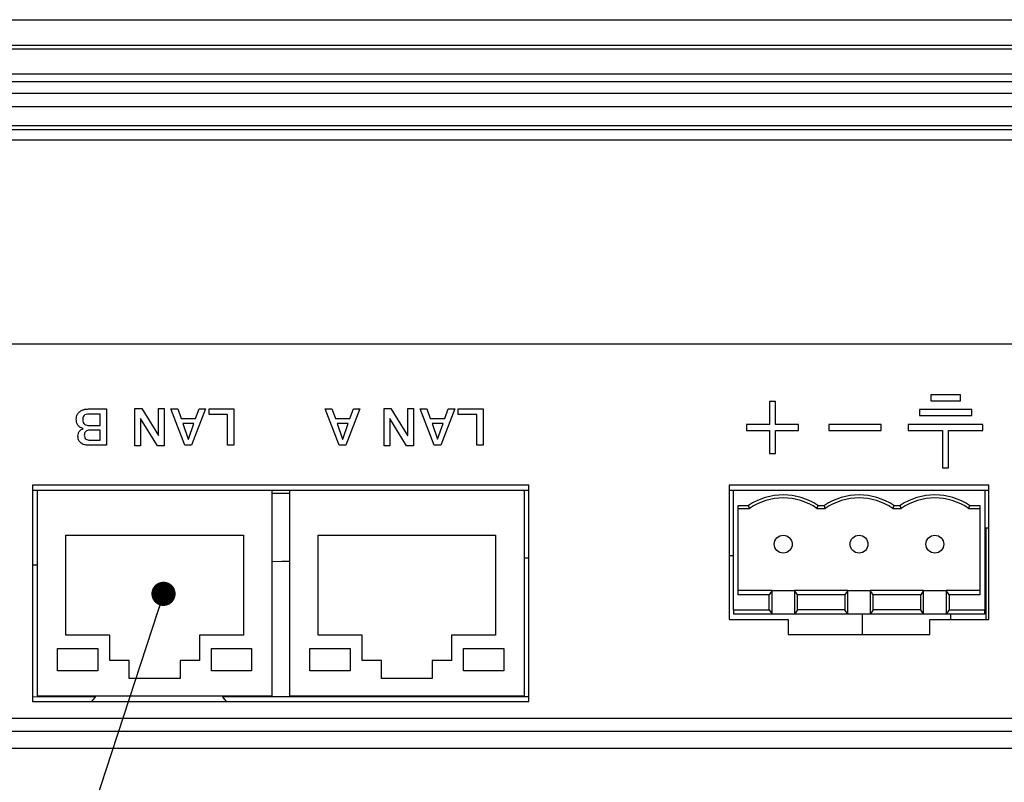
# Model space of a CAD drawing. Extents: x 3 to 428, y 3 to 275.
# Tile 6 of 42: x 109 to 150, y 43 to 75. Entities that reach past the tile are written whole.
import ezdxf

# ---------------------------------------------------------------- set-up
doc = ezdxf.new("R2010")
doc.units = 0
doc.linetypes.add('SLD-SOLID', pattern=[0])
doc.layers.get('0').update_dxf_attribs({"linetype": 'CONTINUOUS'})
doc.layers.add('DIMENSION', color=7, linetype='SLD-SOLID')
doc.styles.get("Standard").update_dxf_attribs({"font": 'Gothic.ttf'})
doc.dimstyles.new('SLDDIMSTYLE2', dxfattribs={"dimtxt": 0.18, "dimasz": 1.016, "dimexe": 0, "dimexo": 0.0625, "dimgap": 0, "dimtad": 0, "dimtih": 1, "dimtoh": 1, "dimdec": 0, "dimrnd": 1e-09, "dimzin": 0, "dimdsep": 46, "dimtxsty": 'Standard', "dimblk1": 'DOT', "dimblk2": 'DOT', "dimsah": 1, "dimcen": 0.09, "dimadec": 0, "dimazin": 0, "dimtfac": 1.016, "dimtdec": 0, "dimtofl": 0, "dimtmove": 0, "dimatfit": 3, "dimldrblk": 'DOT', "dimfxl": 1, "dimtolj": 1, "dimtzin": 0, "dimarcsym": 0})

# ---------------------------------------------------------------- blocks, each defined once
blk = doc.blocks.new('_DOT')
at = {"color": 0, "linetype": 'ByBlock'}
blk.add_line((-0.5, 0), (-1, 0), dxfattribs=at)
at = {"color": 0, "linetype": 'ByBlock', "const_width": 0.5}
blk.add_lwpolyline([(-0.25, 0, 1), (0.25, 0, 1)], format="xyb", close=True, dxfattribs=at)

msp = doc.modelspace()

# ---------------------------------------------------------------- linework, layer by layer
at = {"color": 7, "linetype": 'SLD-SOLID'}
for p, q in [((85.329, 74.848), (190.454, 74.848)), ((85.329, 74.839), (190.454, 74.839)), ((97.091, 73.774), (178.69, 73.774)), ((97.091, 73.633), (178.691, 73.633)), ((179.874, 72.25), (95.909, 72.25)), ((178.697, 72.564), (97.085, 72.564)), ((95.909, 71.766), (179.874, 71.766)), ((190.454, 71.191), (85.329, 71.191)), ((190.454, 70.398), (85.329, 70.398)), ((190.454, 70.235), (85.329, 70.235)), ((85.329, 69.816), (190.454, 69.816)), ((187.706, 61.254), (88.077, 61.254)), ((148.022, 59.135), (146.772, 59.135)), ((146.772, 59.135), (146.772, 58.885)), ((148.022, 58.885), (148.022, 59.135)), ((113.444, 58.561), (113.728, 58.561)), ((113.444, 56.999), (113.444, 58.561)), ((113.728, 58.561), (114.427, 57.42)), ((114.433, 58.561), (114.671, 58.561)), ((114.433, 57.42), (114.433, 58.561)), ((114.671, 58.561), (114.671, 56.999)), ((123.882, 56.999), (123.882, 58.561)), ((123.882, 58.561), (124.165, 58.561)), ((124.165, 58.561), (124.864, 57.42)), ((124.871, 57.42), (124.871, 58.561)), ((124.871, 58.561), (125.108, 58.561)), ((125.108, 58.561), (125.108, 56.999)), ((140.022, 58.854), (140.022, 57.885)), ((140.272, 58.854), (140.022, 58.854)), ((140.272, 57.885), (140.272, 58.854)), ((146.772, 58.885), (148.022, 58.885)), ((111.987, 58.323), (111.514, 58.323)), ((111.553, 58.541), (112.254, 58.541)), ((111.987, 57.847), (111.987, 58.323)), ((112.254, 58.541), (112.254, 57.016)), ((115.537, 57.016), (114.949, 58.541)), ((114.949, 58.541), (115.236, 58.541)), ((115.236, 58.541), (115.379, 58.138)), ((116.406, 58.541), (115.821, 57.016)), ((115.988, 58.138), (116.131, 58.541)), ((116.131, 58.541), (116.406, 58.541)), ((116.551, 58.311), (116.551, 58.541)), ((116.551, 58.541), (117.594, 58.541)), ((117.327, 58.311), (116.551, 58.311)), ((117.327, 57.016), (117.327, 58.311)), ((117.594, 58.541), (117.594, 57.016)), ((121.411, 58.541), (121.698, 58.541)), ((121.999, 57.016), (121.411, 58.541)), ((121.698, 58.541), (121.841, 58.138)), ((122.868, 58.541), (122.283, 57.016)), ((122.45, 58.138), (122.593, 58.541)), ((122.593, 58.541), (122.868, 58.541)), ((125.387, 58.541), (125.673, 58.541)), ((125.974, 57.016), (125.387, 58.541)), ((125.673, 58.541), (125.816, 58.138)), ((126.844, 58.541), (126.258, 57.016)), ((126.425, 58.138), (126.568, 58.541)), ((126.568, 58.541), (126.844, 58.541)), ((126.989, 58.311), (126.989, 58.541)), ((126.989, 58.541), (128.031, 58.541)), ((127.764, 58.311), (126.989, 58.311)), ((127.764, 57.016), (127.764, 58.311)), ((128.031, 58.541), (128.031, 57.016)), ((146.303, 58.51), (146.303, 58.26)), ((148.49, 58.51), (146.303, 58.51)), ((146.303, 58.26), (148.49, 58.26)), ((148.49, 58.26), (148.49, 58.51)), ((111.514, 57.847), (111.987, 57.847)), ((114.386, 56.999), (113.682, 58.14)), ((113.682, 58.14), (113.682, 56.999)), ((115.379, 58.138), (115.988, 58.138)), ((115.915, 57.935), (115.449, 57.935)), ((115.449, 57.935), (115.678, 57.279)), ((115.684, 57.279), (115.915, 57.935)), ((121.841, 58.138), (122.45, 58.138)), ((122.377, 57.935), (121.911, 57.935)), ((121.911, 57.935), (122.14, 57.279)), ((122.146, 57.279), (122.377, 57.935)), ((124.823, 56.999), (124.119, 58.14)), ((124.119, 58.14), (124.119, 56.999)), ((125.816, 58.138), (126.425, 58.138)), ((125.887, 57.935), (126.115, 57.279)), ((126.353, 57.935), (125.887, 57.935)), ((126.122, 57.279), (126.353, 57.935)), ((139.053, 57.885), (139.053, 57.635)), ((140.022, 57.885), (139.053, 57.885)), ((141.24, 57.885), (140.272, 57.885)), ((141.24, 57.635), (141.24, 57.885)), ((144.693, 57.885), (142.506, 57.885)), ((142.506, 57.885), (142.506, 57.635)), ((144.693, 57.635), (144.693, 57.885)), ((145.834, 57.885), (145.834, 57.635)), ((148.959, 57.885), (145.834, 57.885)), ((148.959, 57.635), (148.959, 57.885)), ((111.277, 57.719), (111.277, 57.723)), ((111.987, 57.655), (111.551, 57.655)), ((111.987, 57.234), (111.987, 57.655)), ((114.427, 57.42), (114.433, 57.42)), ((124.864, 57.42), (124.871, 57.42)), ((139.053, 57.635), (140.022, 57.635)), ((140.022, 57.635), (140.022, 56.666)), ((140.272, 56.666), (140.272, 57.635)), ((140.272, 57.635), (141.24, 57.635)), ((142.506, 57.635), (144.693, 57.635)), ((145.834, 57.635), (147.272, 57.635)), ((147.272, 57.635), (147.272, 56.073)), ((147.522, 57.635), (148.959, 57.635)), ((147.522, 56.073), (147.522, 57.635)), ((112.254, 57.016), (111.512, 57.016)), ((111.551, 57.234), (111.987, 57.234)), ((113.682, 56.999), (113.444, 56.999)), ((114.671, 56.999), (114.386, 56.999)), ((115.821, 57.016), (115.537, 57.016)), ((115.678, 57.279), (115.684, 57.279)), ((117.594, 57.016), (117.327, 57.016)), ((122.283, 57.016), (121.999, 57.016)), ((122.14, 57.279), (122.146, 57.279)), ((124.119, 56.999), (123.882, 56.999)), ((125.108, 56.999), (124.823, 56.999)), ((126.258, 57.016), (125.974, 57.016)), ((126.115, 57.279), (126.122, 57.279)), ((128.031, 57.016), (127.764, 57.016)), ((140.022, 56.666), (140.272, 56.666)), ((147.272, 56.073), (147.522, 56.073)), ((129.943, 55.341), (109.162, 55.341)), ((109.162, 55.341), (109.162, 46.279)), ((129.943, 46.279), (129.943, 55.341)), ((149.209, 55.341), (138.334, 55.341)), ((138.334, 55.341), (138.334, 49.716)), ((149.209, 49.716), (149.209, 55.341)), ((109.35, 55.123), (109.162, 55.123)), ((119.193, 55.123), (109.35, 55.123)), ((109.35, 55.123), (109.35, 46.498)), ((119.912, 55.123), (119.193, 55.123)), ((119.193, 46.498), (119.193, 55.123)), ((119.912, 54.998), (119.193, 54.998)), ((129.756, 55.123), (119.912, 55.123)), ((119.912, 55.123), (119.912, 46.498)), ((129.943, 55.123), (129.756, 55.123)), ((129.756, 46.498), (129.756, 55.123)), ((138.509, 55.123), (138.334, 55.123)), ((138.509, 50.123), (138.509, 55.123)), ((149.034, 55.123), (138.509, 55.123)), ((149.209, 55.123), (149.034, 55.123)), ((149.034, 55.123), (149.034, 50.123)), ((138.709, 54.498), (139.146, 54.498)), ((138.709, 50.748), (138.709, 54.498)), ((139.184, 54.373), (139.146, 54.498)), ((142.048, 54.498), (142.009, 54.373)), ((142.048, 54.498), (142.321, 54.498)), ((142.359, 54.373), (142.321, 54.498)), ((145.223, 54.498), (145.184, 54.373)), ((145.223, 54.498), (145.496, 54.498)), ((145.534, 54.373), (145.496, 54.498)), ((148.398, 54.498), (148.359, 54.373)), ((148.398, 54.498), (148.834, 54.498)), ((148.834, 54.498), (148.834, 50.748)), ((138.709, 54.373), (139.184, 54.373)), ((142.009, 54.373), (142.359, 54.373)), ((145.184, 54.373), (145.534, 54.373)), ((148.359, 54.373), (148.834, 54.373)), ((110.553, 49.06), (110.553, 53.248)), ((110.553, 53.248), (117.99, 53.248)), ((117.99, 53.248), (117.99, 49.06)), ((121.115, 49.06), (121.115, 53.248)), ((121.115, 53.248), (128.553, 53.248)), ((128.553, 53.248), (128.553, 49.06)), ((149.034, 53.56), (149.209, 53.56)), ((149.098, 49.716), (149.098, 53.56)), ((138.334, 52.403), (138.509, 52.405)), ((109.162, 52.009), (109.35, 52.012)), ((140.128, 50.935), (138.709, 50.935)), ((140.003, 50.748), (138.709, 50.748)), ((140.128, 50.935), (140.003, 50.748)), ((140.003, 50.123), (140.003, 50.748)), ((140.128, 49.935), (140.128, 50.935)), ((140.128, 50.935), (141.065, 50.935)), ((141.19, 50.748), (141.065, 50.935)), ((141.065, 50.935), (141.065, 49.935)), ((143.303, 50.935), (141.065, 50.935)), ((141.19, 50.123), (141.19, 50.748)), ((143.178, 50.748), (141.19, 50.748)), ((143.303, 50.935), (143.178, 50.748)), ((143.178, 50.748), (143.178, 50.123)), ((143.303, 49.935), (143.303, 50.935)), ((143.303, 50.935), (144.24, 50.935)), ((144.365, 50.748), (144.24, 50.935)), ((144.24, 50.935), (144.24, 49.935)), ((146.478, 50.935), (144.24, 50.935)), ((144.365, 50.123), (144.365, 50.748)), ((146.353, 50.748), (144.365, 50.748)), ((146.478, 50.935), (146.353, 50.748)), ((146.353, 50.123), (146.353, 50.748)), ((146.478, 49.935), (146.478, 50.935)), ((146.478, 50.935), (147.415, 50.935)), ((147.54, 50.748), (147.415, 50.935)), ((147.415, 50.935), (147.415, 49.935)), ((148.834, 50.935), (147.415, 50.935)), ((147.54, 50.748), (147.54, 50.123)), ((148.834, 50.748), (147.54, 50.748)), ((138.509, 50.123), (140.003, 50.123)), ((138.509, 50.123), (138.509, 49.935)), ((140.128, 49.935), (138.509, 49.935)), ((140.003, 50.123), (140.128, 49.935)), ((141.065, 49.935), (140.128, 49.935)), ((141.19, 50.123), (141.065, 49.935)), ((143.303, 49.935), (141.065, 49.935)), ((143.178, 50.123), (141.19, 50.123)), ((143.303, 49.935), (143.178, 50.123)), ((144.24, 49.935), (143.303, 49.935)), ((143.911, 49.091), (143.911, 49.935)), ((144.365, 50.123), (144.24, 49.935)), ((146.478, 49.935), (144.24, 49.935)), ((146.353, 50.123), (144.365, 50.123)), ((146.478, 49.935), (146.353, 50.123)), ((147.415, 49.935), (146.478, 49.935)), ((147.54, 50.123), (147.415, 49.935)), ((149.034, 49.935), (147.415, 49.935)), ((147.54, 50.123), (149.034, 50.123)), ((147.598, 49.935), (147.598, 49.716)), ((149.034, 49.935), (149.034, 50.123)), ((138.334, 49.716), (140.803, 49.716)), ((140.803, 49.716), (140.803, 49.091)), ((146.74, 49.091), (146.74, 49.716)), ((146.74, 49.716), (149.209, 49.716)), ((140.803, 49.091), (146.74, 49.091)), ((112.397, 49.06), (110.553, 49.06)), ((112.397, 47.998), (112.397, 49.06)), ((116.147, 49.06), (116.147, 47.998)), ((117.99, 49.06), (116.147, 49.06)), ((122.959, 49.06), (121.115, 49.06)), ((122.959, 47.998), (122.959, 49.06)), ((126.709, 49.06), (126.709, 47.998)), ((128.553, 49.06), (126.709, 49.06)), ((110.209, 47.56), (110.209, 48.498)), ((110.209, 48.498), (111.897, 48.498)), ((111.897, 48.498), (111.897, 47.56)), ((116.647, 48.498), (118.334, 48.498)), ((116.647, 47.56), (116.647, 48.498)), ((118.334, 48.498), (118.334, 47.56)), ((120.772, 47.56), (120.772, 48.498)), ((120.772, 48.498), (122.459, 48.498)), ((122.459, 48.498), (122.459, 47.56)), ((127.209, 48.498), (128.897, 48.498)), ((127.209, 47.56), (127.209, 48.498)), ((128.897, 48.498), (128.897, 47.56)), ((113.209, 47.998), (112.397, 47.998)), ((113.209, 47.248), (113.209, 47.998)), ((115.334, 47.998), (115.334, 47.248)), ((116.147, 47.998), (115.334, 47.998)), ((123.772, 47.998), (122.959, 47.998)), ((123.772, 47.248), (123.772, 47.998)), ((125.897, 47.998), (125.897, 47.248)), ((126.709, 47.998), (125.897, 47.998)), ((111.897, 47.56), (110.209, 47.56)), ((118.334, 47.56), (116.647, 47.56)), ((122.459, 47.56), (120.772, 47.56)), ((128.897, 47.56), (127.209, 47.56)), ((115.334, 47.248), (113.209, 47.248)), ((125.897, 47.248), (123.772, 47.248)), ((109.162, 46.279), (129.943, 46.279)), ((119.193, 46.498), (109.35, 46.498)), ((129.756, 46.498), (119.912, 46.498))]:
    msp.add_line(p, q, dxfattribs=at)
at = {"color": 8, "linetype": 'SLD-SOLID'}
for p, q in [((109.162, 46.483), (111.766, 46.484)), ((117.135, 46.487), (129.943, 46.492))]:
    msp.add_line(p, q, dxfattribs=at)
at = {"color": 7, "linetype": 'SLD-SOLID', "flags": 128}
for points in [[(119.193, 52.15), (119.594, 52.156), (119.912, 52.16)], [(129.756, 52.296), (129.845, 52.297), (129.943, 52.298)], [(111.792, 46.498), (111.75, 46.43), (111.632, 46.279)], [(117.276, 46.279), (117.157, 46.43), (117.116, 46.498)]]:
    msp.add_lwpolyline(points, dxfattribs=at)
at = {"color": 7, "linetype": 'SLD-SOLID'}
for centre in [(140.597, 52.873), (143.772, 52.873), (146.947, 52.873)]:
    msp.add_circle(centre, 0.375, dxfattribs=at)
for centre, radius, start, end in [((140.597, 52.31), 2.625, 56.4427, 123.5573), ((143.772, 52.31), 2.625, 56.4427, 123.5573), ((146.947, 52.31), 2.625, 56.4427, 123.5573), ((140.597, 52.31), 2.5, 55.5885, 124.4115), ((143.772, 52.31), 2.5, 55.5885, 124.4115), ((146.947, 52.31), 2.5, 55.5885, 124.4115)]:
    msp.add_arc(centre, radius, start, end, dxfattribs=at)
for points, knots in [([(110.991, 58.116), (110.997, 58.181), (111.008, 58.297), (111.088, 58.381), (111.123, 58.417)], [0, 0, 0, 0, 0.559573, 1, 1, 1, 1]), ([(111.123, 58.417), (111.159, 58.442), (111.229, 58.49), (111.377, 58.534), (111.486, 58.538), (111.553, 58.541)], [0, 0, 0, 0, 0.279738, 0.55984, 1, 1, 1, 1]), ([(111.514, 58.323), (111.477, 58.322), (111.401, 58.318), (111.306, 58.261), (111.263, 58.171), (111.26, 58.112), (111.258, 58.082)], [0, 0, 0, 0, 0.280944, 0.559116, 0.779028, 1, 1, 1, 1]), ([(111.277, 57.723), (111.229, 57.738), (111.133, 57.766), (111.037, 57.876), (110.997, 57.999), (110.993, 58.077), (110.991, 58.116)], [0, 0, 0, 0, 0.279965, 0.558762, 0.779138, 1, 1, 1, 1]), ([(111.258, 58.082), (111.26, 58.044), (111.265, 57.97), (111.335, 57.884), (111.427, 57.851), (111.485, 57.849), (111.514, 57.847)], [0, 0, 0, 0, 0.280487, 0.558215, 0.778708, 1, 1, 1, 1]), ([(111.059, 57.394), (111.062, 57.433), (111.067, 57.511), (111.134, 57.639), (111.223, 57.689), (111.277, 57.719)], [0, 0, 0, 0, 0.280905, 0.561218, 1, 1, 1, 1]), ([(111.512, 57.016), (111.45, 57.02), (111.325, 57.027), (111.163, 57.107), (111.07, 57.246), (111.063, 57.345), (111.059, 57.394)], [0, 0, 0, 0, 0.280934, 0.560266, 0.779638, 1, 1, 1, 1]), ([(111.551, 57.655), (111.518, 57.652), (111.453, 57.647), (111.374, 57.595), (111.332, 57.52), (111.328, 57.469), (111.326, 57.443)], [0, 0, 0, 0, 0.280387, 0.559817, 0.779526, 1, 1, 1, 1]), ([(111.326, 57.443), (111.328, 57.41), (111.332, 57.344), (111.393, 57.267), (111.473, 57.238), (111.525, 57.235), (111.551, 57.234)], [0, 0, 0, 0, 0.28064, 0.558331, 0.77865, 1, 1, 1, 1]), ([(185.305, 45.566), (184.623, 45.566), (183.22, 45.566), (181.06, 45.566), (178.786, 45.566), (176.399, 45.566), (173.898, 45.566), (171.283, 45.566), (168.687, 45.566), (166.12, 45.566), (163.698, 45.566), (162.002, 45.566), (161.063, 45.566), (160.8, 45.566), (160.537, 45.566), (160.273, 45.566), (160.038, 45.566), (159.888, 45.566), (159.791, 45.566), (159.679, 45.566), (159.462, 45.566), (159.136, 45.566), (158.701, 45.566), (158.158, 45.566), (157.506, 45.566), (156.746, 45.566), (155.878, 45.566), (154.902, 45.566), (153.818, 45.566), (152.626, 45.566), (151.51, 45.566), (150.493, 45.566), (149.829, 45.566), (149.369, 45.566), (149.124, 45.566), (148.877, 45.566), (148.627, 45.566), (148.4, 45.566), (147.77, 45.566), (146.583, 45.566), (144.839, 45.566), (142.984, 45.566), (141.479, 45.566), (140.307, 45.566), (139.453, 45.566), (138.615, 45.566), (137.812, 45.566), (137.104, 45.566), (136.36, 45.566), (135.532, 45.566), (134.529, 45.566), (133.358, 45.566), (132.004, 45.566), (130.454, 45.566), (128.792, 45.566), (127.016, 45.566), (125.127, 45.566), (123.126, 45.566), (121.074, 45.566), (118.979, 45.566), (116.845, 45.566), (114.648, 45.566), (112.441, 45.566), (110.283, 45.566), (108.067, 45.566), (105.805, 45.566), (103.508, 45.566), (101.317, 45.566), (99.232, 45.566), (97.265, 45.566), (95.414, 45.566), (93.677, 45.566), (92.043, 45.566), (90.988, 45.566), (90.478, 45.566)], [0, 0, 0, 0, 0.021582, 0.044363, 0.068341, 0.093518, 0.119894, 0.147467, 0.176239, 0.202014, 0.228681, 0.252884, 0.255644, 0.258412, 0.26119, 0.263976, 0.26677, 0.268609, 0.268715, 0.269858, 0.272147, 0.275583, 0.280166, 0.285895, 0.292771, 0.300793, 0.30994, 0.320229, 0.33166, 0.344232, 0.357946, 0.366962, 0.37641, 0.378957, 0.381533, 0.384139, 0.386774, 0.389439, 0.391322, 0.406724, 0.426966, 0.446524, 0.465398, 0.474579, 0.483589, 0.492428, 0.501096, 0.508993, 0.514823, 0.524621, 0.535194, 0.546544, 0.561691, 0.578031, 0.595563, 0.614288, 0.634206, 0.655316, 0.677619, 0.69911, 0.721605, 0.745106, 0.768646, 0.791407, 0.813389, 0.838739, 0.862966, 0.886071, 0.908053, 0.928913, 0.948309, 0.966622, 0.983852, 1, 1, 1, 1]), ([(185.304, 45.031), (177.403, 45.031), (161.598, 45.031), (137.892, 45.031), (114.185, 45.031), (98.38, 45.031), (90.478, 45.031)], [0, 0, 0, 0, 0.249987, 0.499994, 0.750003, 1, 1, 1, 1]), ([(187.283, 44.316), (186.559, 44.316), (185.077, 44.316), (182.804, 44.316), (180.433, 44.316), (177.962, 44.316), (175.301, 44.316), (172.444, 44.316), (170.29, 44.316), (168.962, 44.316), (168.501, 44.316), (168.036, 44.316), (167.589, 44.316), (167.229, 44.316), (166.698, 44.316), (165.852, 44.316), (164.588, 44.316), (163.134, 44.316), (161.582, 44.316), (160.004, 44.316), (158.407, 44.316), (157.252, 44.316), (156.498, 44.316), (156.17, 44.316), (155.839, 44.316), (155.505, 44.316), (155.169, 44.316), (154.829, 44.316), (154.486, 44.316), (153.651, 44.316), (152.355, 44.316), (150.634, 44.316), (149.008, 44.316), (147.48, 44.316), (146.049, 44.316), (144.714, 44.316), (143.467, 44.316), (142.308, 44.316), (141.24, 44.316), (140.474, 44.316), (139.978, 44.316), (139.722, 44.316), (139.475, 44.316), (139.236, 44.316), (139.006, 44.316), (138.786, 44.316), (138.574, 44.316), (137.903, 44.316), (136.739, 44.316), (135.046, 44.316), (133.257, 44.316), (131.372, 44.316), (129.319, 44.316), (127.092, 44.316), (125.381, 44.316), (124.287, 44.316), (123.847, 44.316), (123.403, 44.316), (122.891, 44.316), (121.684, 44.316), (118.186, 44.316), (114.301, 44.316), (111.201, 44.316), (110.482, 44.316), (110.305, 44.316), (110.128, 44.316), (109.95, 44.316), (109.744, 44.316), (109.49, 44.316), (109.188, 44.316), (108.224, 44.316), (106.632, 44.316), (104.182, 44.316), (101.552, 44.316), (98.755, 44.316), (96.054, 44.316), (93.451, 44.316), (90.944, 44.316), (89.305, 44.316), (88.502, 44.316)], [0, 0, 0, 0, 0.022002, 0.045008, 0.069017, 0.09403, 0.120046, 0.149824, 0.180815, 0.185462, 0.190136, 0.194836, 0.199562, 0.203723, 0.205756, 0.215701, 0.229425, 0.244141, 0.259849, 0.27655, 0.292068, 0.308355, 0.311644, 0.314963, 0.318312, 0.32169, 0.325098, 0.328536, 0.332004, 0.335501, 0.353913, 0.371345, 0.387797, 0.403268, 0.417759, 0.431269, 0.443799, 0.455644, 0.466455, 0.476232, 0.478916, 0.48151, 0.484015, 0.486429, 0.488754, 0.490989, 0.493135, 0.495191, 0.511353, 0.528489, 0.546601, 0.565687, 0.585748, 0.60894, 0.633312, 0.637724, 0.642172, 0.646656, 0.651203, 0.657723, 0.68334, 0.757436, 0.775694, 0.777487, 0.77928, 0.781073, 0.782866, 0.784659, 0.787337, 0.790585, 0.793822, 0.81664, 0.838923, 0.868216, 0.896531, 0.923867, 0.950223, 0.975601, 1, 1, 1, 1])]:
    msp.add_open_spline(points, degree=3, knots=knots, dxfattribs=at)

# ---------------------------------------------------------------- leaders
at = {"layer": 'DIMENSION'}
msp.add_leader([(114.642, 50.792), (109.711, 35.699), (103.361, 35.699)], dimstyle='SLDDIMSTYLE2', dxfattribs=at)

doc.saveas('drawing.dxf')
